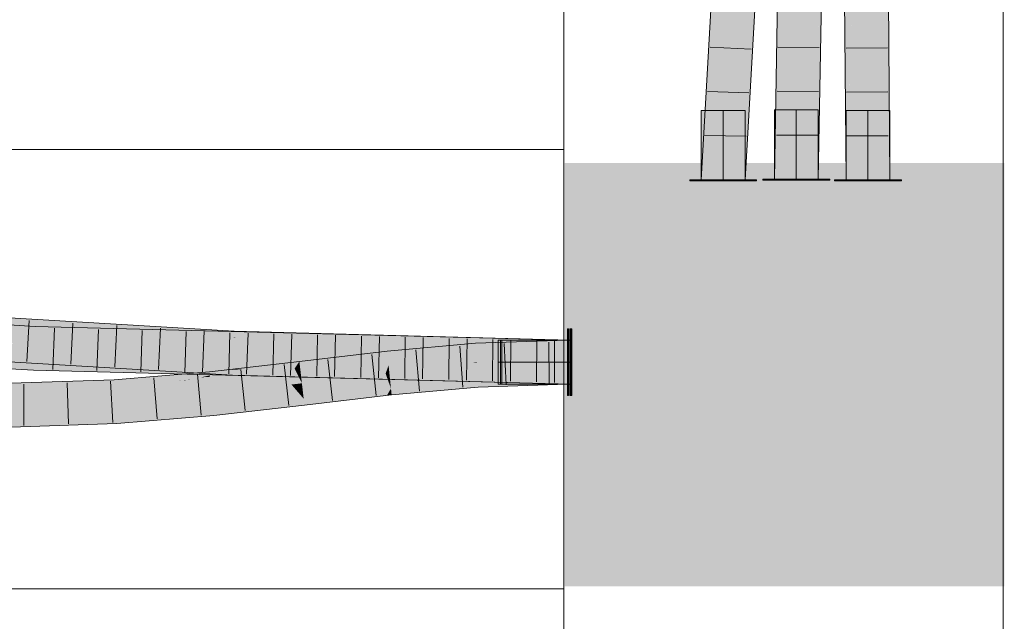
# Model space of a CAD drawing. Extents: x -620 to 300, y 62 to 1112.
# Tile 152 of 256: x 152.31 to 157.92, y 803 to 806.42. Entities that reach past the tile are written whole.
import ezdxf
from ezdxf.lldxf.tags import DXFTag

# ---------------------------------------------------------------- set-up
doc = ezdxf.new("R2010")
doc.units = 0
doc.layers.get('0').update_dxf_attribs({"lineweight": 13})
doc.layers.add('E_Detail_Linie_Text_Bem', color=7, linetype='Continuous', lineweight=13)
for name, color, linetype, lineweight, true_color in [('E_Leerrohr 25-A06G9S0I8I', 7, 'Continuous', 9, 0xff8000), ('E_Leerrohr 25-Shading', 7, 'Continuous', 9, 0xff8000), ('E_Leerrohr 32-A06G9S0K8I', 7, 'Continuous', 9, 0x00b300), ('E_Leerrohr 32-Shading', 7, 'Continuous', 9, 0x00b300), ('E_Leerrohr Umrandung-A06G9S0G8I', 7, 'Continuous', 9, 0xffffff)]:
    doc.layers.add(name, color=color, linetype=linetype, lineweight=lineweight, true_color=true_color)
tags = doc.linetypes.add('STRICHPUNKT2-A06G9S0J8I', pattern=[12.7, 6.35, -3.175, 0, -3.175]).pattern_tags.tags
tags[10:11] = [DXFTag(74, 4), DXFTag(75, 0), DXFTag(340, '0'), DXFTag(46, 0.0), DXFTag(50, 0.0), DXFTag(44, 0.0), DXFTag(45, 0.0)]
tags[8:9] = [DXFTag(74, 4), DXFTag(75, 0), DXFTag(340, '0'), DXFTag(46, 0.0), DXFTag(50, 0.0), DXFTag(44, 0.0), DXFTag(45, 0.0)]
tags[6:7] = [DXFTag(74, 4), DXFTag(75, 0), DXFTag(340, '0'), DXFTag(46, 0.0), DXFTag(50, 0.0), DXFTag(44, 0.0), DXFTag(45, 0.0)]
tags[4:5] = [DXFTag(74, 4), DXFTag(75, 0), DXFTag(340, '0'), DXFTag(46, 0.0), DXFTag(50, 0.0), DXFTag(44, 0.0), DXFTag(45, 0.0)]

# ---------------------------------------------------------------- blocks, each defined once
blk = doc.blocks.new('Shading-A06G9RJF8I', base_point=(235.1268, 776.6774))
at = {"layer": 'E_Leerrohr 25-Shading', "color": 31, "true_color": 0xfabd7f}
for points in [[(157.0534, 805.5122), (157.1418, 805.5122), (157.0334, 807.8804), (157.1218, 807.8818)], [(157.1385, 806.8439), (157.1218, 807.8818), (157.1418, 805.5122)], [(157.1525, 807.3177), (157.1932, 805.5122), (157.2102, 807.8832), (157.2301, 805.5122)], [(157.1778, 805.5122), (157.1369, 807.4707), (157.1598, 805.5122), (157.1385, 806.8439)], [(157.1932, 805.5122), (157.1525, 807.3177), (157.1778, 805.5122), (157.1515, 807.1514)], [(157.1778, 805.5122), (157.1515, 807.1514), (157.1497, 806.8571)], [(157.1598, 805.5122), (157.1385, 806.8439), (157.1418, 805.5122)], [(154.914, 804.4871), (154.9104, 804.5449), (154.5335, 804.511)], [(155.4314, 804.4744), (155.4314, 804.5629), (154.914, 804.4871), (154.9104, 804.5449)], [(154.4085, 804.4999), (153.9097, 804.4414), (154.4131, 804.4561), (153.91, 804.4389)], [(154.4085, 804.4999), (154.914, 804.4871), (154.5335, 804.511)], [(154.8807, 804.4713), (154.4085, 804.4999), (154.413, 804.4564)], [(154.4085, 804.4999), (154.8807, 804.4713), (154.914, 804.4871), (154.9149, 804.4724)], [(154.4131, 804.4561), (154.9151, 804.4692), (154.413, 804.4564), (154.8807, 804.4713)], [(154.4131, 804.4561), (154.4176, 804.4119), (154.9151, 804.4692), (154.9159, 804.4566)], [(154.8807, 804.4713), (154.9151, 804.4692), (154.9149, 804.4724)], [(155.4314, 804.4744), (154.914, 804.4871), (154.9151, 804.4692)], [(154.9151, 804.4692), (154.9159, 804.4566), (155.4314, 804.4744)], [(155.4314, 804.4744), (154.9159, 804.4566), (155.0495, 804.3729), (154.9209, 804.376)], [(155.4314, 804.4744), (155.0495, 804.3729), (155.4314, 804.386)], [(153.398, 804.3758), (153.7961, 804.4285), (153.3973, 804.3828)], [(153.398, 804.3758), (153.9007, 804.3925), (153.7961, 804.4285), (153.8811, 804.4322)], [(153.8811, 804.4322), (153.8783, 804.4379), (153.7961, 804.4285)], [(153.9097, 804.4414), (153.8783, 804.4379), (153.91, 804.4389)], [(153.9106, 804.4335), (153.91, 804.4389), (153.8811, 804.4322), (153.8783, 804.4379)], [(153.9153, 804.393), (153.9106, 804.4335), (153.9007, 804.3925), (153.8811, 804.4322)], [(154.3866, 804.4552), (153.91, 804.4389), (153.9106, 804.4335)], [(154.3963, 804.4095), (154.4131, 804.4561), (153.9106, 804.4335), (154.3866, 804.4552)], [(154.3963, 804.4095), (153.9106, 804.4335), (153.9153, 804.393)], [(153.9153, 804.393), (153.9199, 804.3536), (154.3963, 804.4095)], [(154.4151, 804.3567), (154.3963, 804.4095), (153.9205, 804.3479), (153.9199, 804.3536)], [(154.4131, 804.4561), (154.3963, 804.4095), (154.4176, 804.4119)], [(154.4176, 804.4119), (154.3963, 804.4095), (154.4181, 804.4077)], [(154.4181, 804.4077), (154.3963, 804.4095), (154.4233, 804.3568), (154.4151, 804.3567)], [(154.9159, 804.4566), (154.4176, 804.4119), (154.9209, 804.376), (154.4181, 804.4077)], [(154.9209, 804.376), (154.4181, 804.4077), (154.9213, 804.3684), (154.4233, 804.3568)], [(153.2785, 804.3729), (152.8542, 804.3372), (153.406, 804.2949), (152.8593, 804.2489)], [(153.3973, 804.3828), (153.2785, 804.3729), (153.398, 804.3758)], [(153.2785, 804.3729), (153.406, 804.2949), (153.398, 804.3758)], [(153.9199, 804.3536), (153.9007, 804.3925), (153.406, 804.2949), (153.398, 804.3758)], [(153.9199, 804.3536), (153.8603, 804.3468), (153.9205, 804.3479)], [(153.9007, 804.3925), (153.9199, 804.3536), (153.9153, 804.393)], [(154.4263, 804.324), (154.4267, 804.324), (153.9205, 804.3479), (154.4151, 804.3567)], [(154.4151, 804.3567), (154.4267, 804.324), (154.4233, 804.3568)], [(154.4233, 804.3568), (154.4267, 804.324), (154.9213, 804.3684)], [(154.9209, 804.376), (154.9213, 804.3684), (155.0495, 804.3729)], [(152.2634, 804.3173), (152.263, 804.2289), (152.8542, 804.3372), (152.8593, 804.2489)], [(153.9168, 804.2811), (153.8603, 804.3468), (153.4116, 804.2383), (153.406, 804.2949)], [(153.9205, 804.3479), (153.8603, 804.3468), (153.9281, 804.2821), (153.9168, 804.2811)], [(154.4263, 804.324), (153.9205, 804.3479), (153.9281, 804.2821)], [(153.93, 804.2658), (154.4263, 804.324), (153.9281, 804.2821)], [(152.8598, 804.2392), (152.2629, 804.1943), (152.4528, 804.1469), (152.2626, 804.1405)], [(152.8598, 804.2392), (152.8593, 804.2489), (152.2629, 804.1943), (152.263, 804.2139)], [(152.8593, 804.2489), (152.263, 804.2289), (152.263, 804.2139)], [(152.8598, 804.2392), (152.4528, 804.1469), (152.8627, 804.1885)], [(153.406, 804.2949), (152.8593, 804.2489), (153.4061, 804.2941), (152.8598, 804.2392)], [(153.4061, 804.2941), (152.8598, 804.2392), (153.4116, 804.2383), (152.8627, 804.1885)], [(153.93, 804.2658), (153.9168, 804.2811), (153.4147, 804.2069), (153.4116, 804.2383)], [(153.9168, 804.2811), (153.93, 804.2658), (153.9281, 804.2821)], [(152.4528, 804.1469), (152.8643, 804.1606), (152.8627, 804.1885)], [(152.8627, 804.1885), (152.8643, 804.1606), (153.4116, 804.2383), (153.4147, 804.2069)]]:
    blk.add_solid(points, dxfattribs=at)
at = {"layer": 'E_Leerrohr 25-Shading', "color": 43, "true_color": 0xd7ab7f}
for points in [[(157.2102, 807.8832), (157.2301, 805.5122), (157.2327, 807.8836), (157.2668, 805.5122)], [(157.2668, 805.5122), (157.2468, 807.8839), (157.2327, 807.8836)], [(157.026, 807.8803), (156.9968, 807.8799), (157.0321, 805.5122), (157.0168, 805.5122)], [(157.0288, 807.8804), (157.026, 807.8803), (157.0363, 805.5122), (157.0321, 805.5122)], [(157.0363, 805.5122), (157.0384, 805.5122), (157.0289, 807.8714), (157.0314, 807.6974)], [(157.0314, 807.6974), (157.0384, 805.5122), (157.0362, 807.3612), (157.0459, 805.5122)], [(157.0362, 807.3612), (157.0459, 805.5122), (157.0401, 807.0853), (157.0534, 805.5122)], [(154.9082, 804.5814), (154.4048, 804.5363), (154.5335, 804.511), (154.4085, 804.4999)], [(154.9082, 804.5814), (154.5335, 804.511), (154.909, 804.5687)], [(155.4314, 804.5994), (154.9082, 804.5814), (154.909, 804.5687)], [(155.4314, 804.5994), (154.909, 804.5687), (155.4314, 804.5629), (154.9104, 804.5449)], [(153.9055, 804.4778), (153.9097, 804.4414), (154.4048, 804.5363), (154.4085, 804.4999)], [(154.5335, 804.511), (154.9104, 804.5449), (154.909, 804.5687)], [(153.4904, 804.4161), (153.8783, 804.4379), (153.3937, 804.4193), (153.9055, 804.4778)], [(153.9055, 804.4778), (153.8783, 804.4379), (153.9097, 804.4414)], [(153.2376, 804.4061), (153.3945, 804.4107), (153.3129, 804.4125), (153.3943, 804.4135)], [(153.2799, 804.392), (153.3957, 804.3989), (153.2376, 804.4061), (153.3945, 804.4107)], [(153.3943, 804.4135), (153.3937, 804.4193), (153.3129, 804.4125)], [(153.4904, 804.4161), (153.3937, 804.4193), (153.3943, 804.4135)], [(153.3945, 804.4107), (153.4904, 804.4161), (153.3943, 804.4135)], [(153.3945, 804.4107), (153.3957, 804.3989), (153.7205, 804.4251)], [(153.4904, 804.4161), (153.3945, 804.4107), (153.5578, 804.4179)], [(153.7961, 804.4285), (153.7205, 804.4251), (153.3965, 804.391), (153.3957, 804.3989)], [(153.3965, 804.391), (153.3973, 804.3828), (153.7961, 804.4285)], [(153.7339, 804.4262), (153.8783, 804.4379), (153.525, 804.4171), (153.4904, 804.4161)], [(153.5578, 804.4179), (153.7205, 804.4251), (153.525, 804.4171), (153.7339, 804.4262)], [(153.7961, 804.4285), (153.8783, 804.4379), (153.7205, 804.4251)], [(152.8532, 804.354), (152.8525, 804.3666), (152.2635, 804.3393), (152.2636, 804.3526)], [(152.8536, 804.3476), (152.8532, 804.354), (152.2635, 804.3336), (152.2635, 804.3393)], [(152.8521, 804.3737), (152.2636, 804.3539), (152.8525, 804.3666), (152.2636, 804.3526)], [(153.035, 804.3891), (152.8521, 804.3737), (153.2799, 804.392), (152.8525, 804.3666)], [(153.3441, 804.3874), (153.3957, 804.3989), (152.8532, 804.354), (152.8525, 804.3666)], [(152.8536, 804.3476), (153.3441, 804.3874), (152.8532, 804.354)], [(152.8536, 804.3476), (153.2166, 804.3691), (153.3441, 804.3874), (153.2861, 804.3746)], [(153.2166, 804.3691), (152.8536, 804.3476), (152.8539, 804.3411)], [(153.2785, 804.3729), (153.2166, 804.3691), (152.8542, 804.3372), (152.8539, 804.3411)], [(153.2799, 804.392), (153.2376, 804.4061), (153.035, 804.3891)], [(153.2166, 804.3691), (153.2785, 804.3729), (153.2861, 804.3746)], [(153.2785, 804.3729), (153.3973, 804.3828), (153.2861, 804.3746), (153.3973, 804.3831)], [(153.3973, 804.3831), (153.3965, 804.391), (153.2861, 804.3746), (153.3441, 804.3874)], [(153.3965, 804.391), (153.3957, 804.3989), (153.3441, 804.3874)], [(154.9213, 804.3684), (154.4267, 804.324), (154.9215, 804.3653), (154.4303, 804.2899)], [(154.8376, 804.3524), (154.4303, 804.2899), (154.9236, 804.3318), (154.4305, 804.2876)], [(154.9215, 804.3653), (154.8376, 804.3524), (154.9217, 804.3619)], [(154.8376, 804.3524), (154.9236, 804.3318), (154.9217, 804.3619)], [(155.0495, 804.3729), (154.9213, 804.3684), (154.9215, 804.3653)], [(155.4296, 804.3859), (155.4314, 804.386), (154.9215, 804.3653), (155.0495, 804.3729)], [(154.9217, 804.3619), (155.0462, 804.3678), (154.9215, 804.3653), (154.9364, 804.3659)], [(154.9236, 804.3318), (155.4296, 804.3859), (154.9217, 804.3619)], [(155.4314, 804.386), (154.9236, 804.3318), (155.4314, 804.3494)], [(155.0462, 804.3678), (155.4296, 804.3859), (154.9364, 804.3659)], [(152.2635, 804.3234), (152.2634, 804.3173), (152.8542, 804.3372)], [(152.8536, 804.3476), (152.2635, 804.3336), (152.8539, 804.3411), (152.2635, 804.3314)], [(152.8539, 804.3411), (152.2635, 804.3314), (152.8542, 804.3372), (152.2635, 804.3234)], [(154.4267, 804.324), (153.93, 804.2658), (154.4035, 804.2845), (153.9342, 804.2294)], [(154.4267, 804.324), (154.4035, 804.2845), (154.4303, 804.2899)], [(153.4147, 804.2069), (153.4183, 804.1705), (153.93, 804.2658), (153.9342, 804.2294)], [(154.4035, 804.2845), (154.4305, 804.2876), (154.4303, 804.2899)], [(152.8643, 804.1606), (152.8665, 804.1241), (153.4147, 804.2069), (153.4183, 804.1705)], [(152.4528, 804.1469), (152.2626, 804.1405), (152.4554, 804.1104), (152.2625, 804.1039)], [(152.8643, 804.1606), (152.4528, 804.1469), (152.8665, 804.1241), (152.4554, 804.1104)]]:
    blk.add_solid(points, dxfattribs=at)
at = {"layer": 'E_Leerrohr 25-Shading', "color": 31, "true_color": 0xecb67f}
for points in [[(156.3171, 805.9062), (156.1921, 805.9062), (156.3171, 805.5122), (156.1921, 805.5122)], [(156.4421, 805.9062), (156.3171, 805.9062), (156.4421, 805.5122), (156.3171, 805.5122)], [(156.7338, 805.9106), (156.6088, 805.9106), (156.7338, 805.5166), (156.6088, 805.5166)], [(156.7927, 805.9106), (156.7338, 805.9106), (156.7943, 805.5166), (156.7338, 805.5166)], [(156.7943, 805.5166), (156.8483, 805.5166), (156.7927, 805.9106), (156.8453, 805.9106)], [(156.8483, 805.5166), (156.8588, 805.5166), (156.8453, 805.9106), (156.8588, 805.9106)], [(157.0793, 805.9062), (157.0168, 805.9062), (157.069, 805.5122), (157.0168, 805.5122)], [(157.0908, 805.5122), (157.1001, 805.9062), (157.069, 805.5122), (157.0793, 805.9062)], [(157.0908, 805.5122), (157.1162, 805.5122), (157.1001, 805.9062), (157.1228, 805.9062)], [(157.1162, 805.5122), (157.1418, 805.5122), (157.1228, 805.9062), (157.1418, 805.9062)], [(157.1523, 805.5122), (157.1496, 805.9062), (157.1418, 805.5122), (157.1441, 805.9062)], [(157.1441, 805.9062), (157.1418, 805.9062), (157.1418, 805.5122)], [(157.1629, 805.5122), (157.159, 805.9062), (157.1523, 805.5122), (157.1496, 805.9062)], [(157.1629, 805.5122), (157.1719, 805.5122), (157.159, 805.9062), (157.1676, 805.9062)], [(157.1719, 805.5122), (157.2668, 805.5122), (157.1676, 805.9062), (157.2668, 805.9062)], [(156.2062, 805.5122), (156.1271, 805.5122), (156.2064, 805.5062), (156.1271, 805.5062)], [(156.2587, 805.5062), (156.2585, 805.5122), (156.2064, 805.5062), (156.2062, 805.5122)], [(156.3171, 805.5062), (156.3171, 805.5122), (156.2587, 805.5062), (156.2585, 805.5122)], [(156.3414, 805.5122), (156.3171, 805.5122), (156.3413, 805.5062), (156.3171, 805.5062)], [(156.3413, 805.5062), (156.3496, 805.5062), (156.3414, 805.5122), (156.3496, 805.5122)], [(156.3496, 805.5062), (156.5071, 805.5062), (156.3496, 805.5122), (156.5071, 805.5122)], [(156.7338, 805.5166), (156.5438, 805.5166), (156.7338, 805.5106), (156.5438, 805.5106)], [(156.7663, 805.5166), (156.7338, 805.5166), (156.7663, 805.5106), (156.7338, 805.5106)], [(156.8403, 805.5106), (156.8403, 805.5166), (156.7663, 805.5106), (156.7663, 805.5166)], [(156.8403, 805.5106), (156.8943, 805.5106), (156.8403, 805.5166), (156.8942, 805.5166)], [(156.8942, 805.5166), (156.8943, 805.5106), (156.9203, 805.5166), (156.9204, 805.5106)], [(156.9204, 805.5106), (156.9238, 805.5106), (156.9203, 805.5166), (156.9238, 805.5166)], [(156.9581, 805.5122), (156.9518, 805.5122), (156.958, 805.5062), (156.9518, 805.5062)], [(156.958, 805.5062), (156.9726, 805.5062), (156.9581, 805.5122), (156.9727, 805.5122)], [(156.9726, 805.5062), (156.9797, 805.5062), (156.9727, 805.5122), (156.9798, 805.5122)], [(156.9797, 805.5062), (157.0052, 805.5062), (156.9798, 805.5122), (157.0053, 805.5122)], [(157.0053, 805.5122), (157.0052, 805.5062), (157.0308, 805.5122), (157.0307, 805.5062)], [(157.0307, 805.5062), (157.0427, 805.5062), (157.0308, 805.5122), (157.0428, 805.5122)], [(157.1418, 805.5062), (157.1418, 805.5122), (157.0427, 805.5062), (157.0428, 805.5122)], [(157.1827, 805.5122), (157.1418, 805.5122), (157.1828, 805.5062), (157.1418, 805.5062)], [(157.1827, 805.5122), (157.1828, 805.5062), (157.1983, 805.5122), (157.1983, 805.5062)], [(157.1983, 805.5062), (157.2089, 805.5062), (157.1983, 805.5122), (157.2088, 805.5122)], [(157.2088, 805.5122), (157.2089, 805.5062), (157.2178, 805.5122), (157.2179, 805.5062)], [(157.2179, 805.5062), (157.3317, 805.5062), (157.2178, 805.5122), (157.3317, 805.5122)], [(155.4374, 804.6644), (155.4314, 804.6644), (155.4374, 804.507), (155.4314, 804.507)], [(155.4509, 804.6644), (155.4449, 804.6644), (155.4509, 804.507), (155.4449, 804.507)], [(155.4569, 804.6644), (155.4509, 804.6644), (155.4569, 804.507), (155.4509, 804.507)], [(155.0374, 804.5994), (155.0374, 804.4744), (155.4314, 804.5994), (155.4314, 804.4744)], [(155.0509, 804.5994), (155.0509, 804.4744), (155.4449, 804.5994), (155.4449, 804.4744)], [(155.0569, 804.5994), (155.0569, 804.4744), (155.4509, 804.5994), (155.4509, 804.4744)], [(155.0374, 804.4744), (155.0374, 804.3494), (155.4314, 804.4744), (155.4314, 804.3494)], [(155.0509, 804.4744), (155.0509, 804.3494), (155.4449, 804.4744), (155.4449, 804.3494)], [(155.0569, 804.4744), (155.0569, 804.3494), (155.4509, 804.4744), (155.4509, 804.3494)], [(155.4314, 804.507), (155.4314, 804.4744), (155.4374, 804.507), (155.4374, 804.4744)], [(155.4374, 804.4744), (155.4314, 804.4744), (155.4374, 804.4285), (155.4314, 804.4285)], [(155.4449, 804.507), (155.4449, 804.4744), (155.4509, 804.507), (155.4509, 804.4744)], [(155.4509, 804.4744), (155.4449, 804.4744), (155.4509, 804.4287), (155.4449, 804.4286)], [(155.4509, 804.507), (155.4509, 804.4744), (155.4569, 804.507), (155.4569, 804.4744)], [(155.4569, 804.4744), (155.4509, 804.4744), (155.4569, 804.4288), (155.4509, 804.4287)], [(155.4314, 804.4285), (155.4314, 804.2845), (155.4374, 804.4285), (155.4374, 804.2845)], [(155.4449, 804.4286), (155.4449, 804.2845), (155.4509, 804.4287), (155.4509, 804.2845)], [(155.4509, 804.4287), (155.4509, 804.2845), (155.4569, 804.4288), (155.4569, 804.2845)]]:
    blk.add_solid(points, dxfattribs=at)
at = {"layer": 'E_Leerrohr 32-Shading', "color": 83, "true_color": 0x7fbd7f}
for points in [[(156.6732, 807.1476), (156.645, 806.7586), (156.6454, 805.5166), (156.6088, 805.5166)], [(156.8516, 806.8457), (156.857, 805.8415), (156.8687, 807.1423), (156.8574, 805.8718)], [(156.8588, 805.5166), (156.8711, 807.1422), (156.857, 805.8415)], [(156.8588, 805.5166), (156.8768, 806.5679), (156.8711, 807.1422), (156.8823, 807.1419)], [(156.2793, 807.025), (156.1921, 805.5122), (156.3158, 807.0213), (156.2805, 806.4099)], [(156.4916, 807.0035), (156.4187, 805.7411), (156.5281, 806.9999), (156.5071, 806.6371)], [(156.8266, 805.5166), (156.857, 805.8415), (156.837, 806.345), (156.8516, 806.8457)], [(156.837, 806.345), (156.8506, 806.8133), (156.8388, 806.4892), (156.8443, 806.8135)], [(156.8658, 806.8129), (156.8574, 805.8718), (156.8675, 806.8128)], [(156.6088, 805.5166), (156.645, 806.7586), (156.6245, 806.4375), (156.6273, 806.5156)], [(156.4187, 805.7411), (156.4055, 805.5122), (156.5071, 806.6371), (156.4421, 805.5122)], [(156.837, 806.345), (156.8388, 806.4892), (156.8354, 806.2915)], [(156.1921, 805.5122), (156.2287, 805.5122), (156.2805, 806.4099)], [(156.8266, 805.5166), (156.837, 806.345), (156.8222, 805.5166), (156.8354, 806.2915)], [(156.857, 805.8415), (156.8266, 805.5166), (156.8535, 805.5166)], [(156.8588, 805.5166), (156.857, 805.8415), (156.8535, 805.5166)], [(152.4004, 804.641), (152.402, 804.6776), (152.2211, 804.6518), (152.0143, 804.7009)], [(153.5333, 804.6131), (153.2865, 804.6644), (152.2308, 804.6906), (152.0239, 804.7396)], [(154.2972, 804.6039), (152.9142, 804.6644), (152.4004, 804.641), (152.402, 804.6776)], [(154.2972, 804.6039), (152.4004, 804.641), (154.3633, 804.5907)], [(155.4509, 804.5629), (155.4509, 804.5994), (153.8222, 804.6248), (152.9142, 804.6644)], [(153.5348, 804.6497), (153.2865, 804.6644), (153.5344, 804.6392)], [(153.2865, 804.6644), (153.5333, 804.6131), (153.5344, 804.6392)], [(154.2945, 804.6051), (153.5344, 804.6392), (154.3634, 804.5912), (153.5333, 804.6131)], [(155.015, 804.5795), (155.4449, 804.5994), (153.5344, 804.6392), (153.5348, 804.6497)], [(155.015, 804.5795), (153.5344, 804.6392), (153.9, 804.6229)], [(152.3929, 804.4634), (149.5383, 804.5994), (149.8229, 804.5823)], [(152.3929, 804.4634), (152.3929, 804.4644), (149.5383, 804.5994), (151.617, 804.511)], [(149.8229, 804.5823), (151.6878, 804.4702), (152.3929, 804.4634), (152.392, 804.4432)], [(155.4509, 804.5629), (153.8222, 804.6248), (155.4393, 804.5632)], [(153.8222, 804.6248), (154.9348, 804.576), (155.4393, 804.5632)], [(154.9419, 804.576), (155.015, 804.5795), (153.9, 804.6229)], [(154.9419, 804.576), (154.2945, 804.6051), (154.3634, 804.5912)], [(154.9348, 804.576), (154.2972, 804.6039), (154.3633, 804.5907)], [(155.015, 804.5795), (154.9419, 804.576), (155.4369, 804.563)], [(155.4449, 804.5629), (155.4449, 804.5994), (155.4369, 804.563), (155.015, 804.5795)], [(151.6899, 804.509), (153.5257, 804.4365), (151.6911, 804.5292), (152.8829, 804.4747)], [(152.8829, 804.4747), (152.2719, 804.511), (151.6911, 804.5292), (151.6915, 804.5355)], [(151.6878, 804.4702), (152.3914, 804.4278), (152.392, 804.4432)], [(153.5257, 804.4342), (153.5257, 804.4365), (151.9492, 804.4936), (151.6899, 804.509)], [(151.9492, 804.4936), (152.3286, 804.471), (153.5257, 804.4342), (153.5255, 804.4307)], [(152.3286, 804.471), (153.5242, 804.3999), (153.5255, 804.4307)], [(153.1033, 804.437), (152.3929, 804.4634), (152.392, 804.4432)], [(152.5026, 804.4615), (152.3929, 804.4644), (152.3929, 804.4634)], [(152.3929, 804.4634), (153.4292, 804.4379), (152.5026, 804.4615)], [(152.3929, 804.4634), (153.1033, 804.437), (153.4292, 804.4379), (153.5369, 804.4331)], [(152.3917, 804.4352), (152.3914, 804.4278), (153.2637, 804.431), (155.4509, 804.3494)], [(152.392, 804.4432), (152.3917, 804.4352), (153.1033, 804.437), (153.2637, 804.431)], [(153.5369, 804.4331), (153.1033, 804.437), (153.6265, 804.4292), (153.2637, 804.431)], [(153.2637, 804.431), (155.4509, 804.3494), (153.6265, 804.4292)], [(153.6529, 804.4321), (153.4292, 804.4379), (153.5369, 804.4331)], [(153.5254, 804.4286), (153.5242, 804.3999), (153.6491, 804.43), (155.4449, 804.3494)], [(153.5255, 804.4307), (153.5254, 804.4286), (153.5804, 804.4304)], [(153.5254, 804.4286), (153.6491, 804.43), (153.5804, 804.4304)], [(153.6491, 804.43), (153.5634, 804.4338), (153.5255, 804.4307), (153.5257, 804.4342)], [(153.6617, 804.4329), (153.5257, 804.4365), (153.5634, 804.4338), (153.5257, 804.4355)], [(153.5634, 804.4338), (153.5257, 804.4355), (153.5257, 804.4342)], [(153.5369, 804.4331), (153.6265, 804.4292), (153.6529, 804.4321), (153.7984, 804.4284)], [(153.5634, 804.4338), (153.6491, 804.43), (153.6617, 804.4329), (153.8049, 804.4291)], [(153.6265, 804.4292), (155.4509, 804.3494), (153.7984, 804.4284), (155.4509, 804.386)], [(153.6491, 804.43), (155.4449, 804.3494), (153.8049, 804.4291), (155.4449, 804.386)]]:
    blk.add_solid(points, dxfattribs=at)
at = {"layer": 'E_Leerrohr 32-Shading', "color": 83, "true_color": 0x7fd57f}
for points in [[(156.6732, 807.1476), (156.6454, 805.5166), (156.7142, 807.1465), (156.7338, 805.5166)], [(156.7879, 805.5166), (156.8031, 806.7927), (156.756, 806.817), (156.7639, 807.1255)], [(156.3426, 807.0186), (156.3158, 807.0213), (156.3171, 805.5122), (156.2805, 806.4099)], [(156.3171, 805.5122), (156.3821, 806.6384), (156.3426, 807.0186), (156.3885, 807.014)], [(156.4037, 807.0125), (156.3821, 806.6384), (156.4916, 807.0035), (156.4187, 805.7411)], [(156.7181, 806.8181), (156.7338, 805.5166), (156.7403, 806.8174)], [(156.7403, 806.8174), (156.7338, 805.5166), (156.756, 806.817)], [(156.7879, 805.5166), (156.756, 806.817), (156.7338, 805.5166)], [(156.8222, 805.5166), (156.8324, 806.5438), (156.7879, 805.5166), (156.8031, 806.7927)], [(156.3821, 806.6384), (156.3171, 805.5122), (156.4187, 805.7411), (156.4055, 805.5122)], [(156.8324, 806.5438), (156.8222, 805.5166), (156.8354, 806.2915)], [(156.8388, 806.4892), (156.8324, 806.5438), (156.8354, 806.2915)], [(156.2805, 806.4099), (156.2287, 805.5122), (156.3171, 805.5122)], [(152.2648, 804.5457), (152.3967, 804.5527), (149.4899, 804.639), (149.4953, 804.7273)], [(152.2671, 804.6409), (153.5333, 804.6131), (152.2308, 804.6906)], [(152.3967, 804.5527), (152.4004, 804.641), (152.2888, 804.5592), (152.2211, 804.6518)], [(152.2985, 804.598), (153.283, 804.5394), (152.2671, 804.6409), (153.3962, 804.5728)], [(152.2671, 804.6409), (152.4001, 804.6328), (153.5333, 804.6131), (153.5289, 804.6118)], [(152.9134, 804.5394), (153.6974, 804.5536), (152.3967, 804.5527), (152.4004, 804.641)], [(152.4001, 804.6328), (153.3962, 804.5728), (153.5289, 804.6118)], [(152.4004, 804.641), (153.6974, 804.5536), (154.3633, 804.5907), (154.3843, 804.5661)], [(152.2722, 804.5787), (152.2436, 804.5576), (153.1221, 804.5422)], [(152.2985, 804.598), (152.2722, 804.5787), (153.283, 804.5394), (153.1221, 804.5422)], [(155.4509, 804.5629), (154.9348, 804.576), (155.4509, 804.4744), (152.9134, 804.5394)], [(153.3962, 804.5728), (153.5312, 804.5646), (153.5289, 804.6118), (153.5332, 804.6118)], [(153.5332, 804.6118), (153.5333, 804.6131), (153.5289, 804.6118)], [(155.4449, 804.5629), (154.9419, 804.576), (153.5295, 804.5248), (153.5306, 804.5499)], [(153.5332, 804.6118), (153.5312, 804.5646), (154.3514, 804.5909)], [(153.5312, 804.5646), (153.7033, 804.553), (154.3634, 804.5912), (154.3852, 804.5657)], [(153.5333, 804.6131), (153.5332, 804.6118), (153.5663, 804.6109)], [(154.3634, 804.5912), (153.5333, 804.6131), (154.3514, 804.5909), (153.5663, 804.6109)], [(154.3843, 804.5661), (154.9348, 804.576), (154.3633, 804.5907)], [(154.3852, 804.5657), (154.9419, 804.576), (154.3634, 804.5912)], [(152.3943, 804.4974), (152.3963, 804.5433), (151.617, 804.511), (152.2648, 804.5457)], [(151.6933, 804.5671), (152.2719, 804.511), (153.1218, 804.5422), (153.5295, 804.5248)], [(152.3963, 804.5433), (152.3967, 804.5527), (152.2648, 804.5457)], [(153.5295, 804.5248), (152.2719, 804.511), (153.528, 804.4892)], [(152.3943, 804.4974), (155.4509, 804.4744), (152.3963, 804.5433), (152.9134, 804.5394)], [(152.9134, 804.5394), (152.3967, 804.5527), (152.3963, 804.5433)], [(153.5295, 804.5248), (153.283, 804.5394), (153.1218, 804.5422)], [(153.5306, 804.5499), (153.5312, 804.5646), (153.283, 804.5394), (153.3962, 804.5728)], [(153.283, 804.5394), (153.5295, 804.5248), (153.5306, 804.5499)], [(155.4449, 804.4744), (153.5295, 804.5248), (153.528, 804.4892)], [(155.4449, 804.5629), (153.5295, 804.5248), (155.4449, 804.4744)], [(153.5306, 804.5499), (153.7033, 804.553), (153.5312, 804.5646)], [(151.617, 804.511), (152.3929, 804.4644), (152.3943, 804.4974)], [(153.528, 804.4892), (152.2719, 804.511), (153.527, 804.4667), (152.8829, 804.4747)], [(152.3943, 804.4974), (152.3929, 804.4644), (153.111, 804.4643), (152.5026, 804.4615)], [(152.3943, 804.4974), (153.111, 804.4643), (152.6414, 804.4955)], [(152.5026, 804.4615), (153.4292, 804.4379), (155.4227, 804.4747), (155.4509, 804.4744)], [(153.111, 804.4643), (155.4227, 804.4747), (152.6414, 804.4955)], [(152.8829, 804.4747), (153.5257, 804.4365), (153.527, 804.4667)], [(153.527, 804.4667), (153.5258, 804.4388), (155.4251, 804.4746), (155.4449, 804.4744)], [(153.528, 804.4892), (153.527, 804.4667), (155.4251, 804.4746)], [(155.4509, 804.386), (155.4509, 804.4744), (153.6529, 804.4321), (154.3612, 804.4547)], [(155.4449, 804.386), (155.4449, 804.4744), (153.6617, 804.4329), (154.3092, 804.4534)], [(154.3612, 804.4547), (153.4292, 804.4379), (153.6529, 804.4321)], [(154.3092, 804.4534), (153.5258, 804.4388), (153.6617, 804.4329), (153.5257, 804.4365)]]:
    blk.add_solid(points, dxfattribs=at)
blk = doc.blocks.new('Referenz-A06G9S0M8I')
at = {"layer": 'E_Detail_Linie_Text_Bem', "linetype": 'Continuous', "ltscale": 0.13}
for p, q in [((157.9115, 825.6139), (157.9115, 776.4338)), ((155.4115, 804.6338), (155.4115, 816.4338)), ((121.3115, 805.6838), (155.4115, 805.6838)), ((155.4115, 805.6838), (155.4115, 803.1838)), ((155.4115, 804.4338), (155.4115, 804.6338)), ((155.4115, 776.4338), (155.4115, 804.4338)), ((155.4115, 803.1838), (127.4115, 803.1838))]:
    blk.add_line(p, q, dxfattribs=at)
at = {"layer": 'E_Leerrohr 25-A06G9S0I8I', "linetype": 'Continuous', "ltscale": 0.13}
for p, q in [((157.2667, 805.5122), (157.2468, 807.8838)), ((157.0167, 805.5122), (156.9968, 807.8799)), ((157.2529, 806.2628), (157.0179, 806.2616)), ((157.255, 806.0126), (157.02, 806.0118)), ((156.1921, 805.9062), (156.1921, 805.5122)), ((156.2653, 805.9062), (156.1921, 805.9062)), ((156.3689, 805.9062), (156.2653, 805.9062)), ((156.4421, 805.9062), (156.3689, 805.9062)), ((156.4421, 805.5122), (156.4421, 805.9062)), ((156.6088, 805.9106), (156.6088, 805.5166)), ((156.682, 805.9106), (156.6088, 805.9106)), ((156.7856, 805.9106), (156.682, 805.9106)), ((156.8588, 805.9106), (156.7856, 805.9106)), ((156.8588, 805.5166), (156.8588, 805.9106)), ((157.0167, 805.9062), (157.0167, 805.5122)), ((157.09, 805.9062), (157.0167, 805.9062)), ((157.1935, 805.9062), (157.09, 805.9062)), ((157.2667, 805.9062), (157.1935, 805.9062)), ((157.2667, 805.5122), (157.2667, 805.9062)), ((157.2571, 805.7624), (157.0221, 805.762)), ((156.1271, 805.5122), (156.1271, 805.5062)), ((156.2384, 805.5122), (156.1271, 805.5122)), ((156.2384, 805.5062), (156.1271, 805.5062)), ((156.2653, 805.5122), (156.1921, 805.5122)), ((156.3958, 805.5122), (156.2384, 805.5122)), ((156.3958, 805.5062), (156.2384, 805.5062)), ((156.3689, 805.5122), (156.2653, 805.5122)), ((156.4421, 805.5122), (156.3689, 805.5122)), ((156.5071, 805.5122), (156.3958, 805.5122)), ((156.5071, 805.5062), (156.3958, 805.5062)), ((156.5071, 805.5062), (156.5071, 805.5122)), ((156.5438, 805.5166), (156.5438, 805.5106)), ((156.6551, 805.5166), (156.5438, 805.5166)), ((156.6551, 805.5106), (156.5438, 805.5106)), ((156.682, 805.5166), (156.6088, 805.5166)), ((156.8125, 805.5166), (156.6551, 805.5166)), ((156.8125, 805.5106), (156.6551, 805.5106)), ((156.7856, 805.5166), (156.682, 805.5166)), ((156.8588, 805.5166), (156.7856, 805.5166)), ((156.9238, 805.5166), (156.8125, 805.5166)), ((156.9238, 805.5106), (156.8125, 805.5106)), ((156.9238, 805.5106), (156.9238, 805.5166)), ((156.9517, 805.5122), (156.9517, 805.5062)), ((157.063, 805.5122), (156.9517, 805.5122)), ((157.063, 805.5062), (156.9517, 805.5062)), ((157.09, 805.5122), (157.0167, 805.5122)), ((157.2667, 805.5122), (157.0167, 805.5122)), ((157.2204, 805.5122), (157.063, 805.5122)), ((157.2204, 805.5062), (157.063, 805.5062)), ((157.1935, 805.5122), (157.09, 805.5122)), ((157.2667, 805.5122), (157.1935, 805.5122)), ((157.3317, 805.5122), (157.2204, 805.5122)), ((157.3317, 805.5062), (157.2204, 805.5062)), ((157.3317, 805.5062), (157.3317, 805.5122)), ((155.4374, 804.6645), (155.4314, 804.6645)), ((155.4314, 804.6645), (155.4314, 804.5532)), ((155.4374, 804.6645), (155.4374, 804.5532)), ((155.4509, 804.6645), (155.4449, 804.6645)), ((155.4449, 804.6645), (155.4449, 804.5532)), ((155.4509, 804.6645), (155.4509, 804.5532)), ((155.4569, 804.6645), (155.4509, 804.6645)), ((155.4509, 804.6645), (155.4509, 804.5532)), ((155.4569, 804.6645), (155.4569, 804.5532)), ((154.4048, 804.5363), (154.9082, 804.5814)), ((154.9082, 804.5814), (155.4314, 804.5995)), ((155.4314, 804.5995), (155.0374, 804.5995)), ((155.0374, 804.5995), (155.0374, 804.5262)), ((155.4449, 804.5995), (155.0509, 804.5995)), ((155.0509, 804.5995), (155.0509, 804.5262)), ((155.4509, 804.5995), (155.0569, 804.5995)), ((155.0569, 804.5995), (155.0569, 804.5262)), ((155.0815, 804.3448), (155.0716, 804.5796)), ((155.3279, 804.3533), (155.3249, 804.5883)), ((155.4314, 804.5995), (155.4314, 804.5262)), ((155.4314, 804.3495), (155.4314, 804.5995)), ((155.4449, 804.5995), (155.4449, 804.5262)), ((155.4509, 804.5995), (155.4509, 804.5262)), ((153.9055, 804.4778), (154.4048, 804.5363)), ((154.5885, 804.3093), (154.5675, 804.5434)), ((154.8351, 804.3314), (154.8189, 804.5659)), ((155.0374, 804.5262), (155.0374, 804.4227)), ((155.0509, 804.5262), (155.0509, 804.4227)), ((155.0569, 804.5262), (155.0569, 804.4227)), ((155.4314, 804.5532), (155.4314, 804.3958)), ((155.4314, 804.5262), (155.4314, 804.4227)), ((155.4374, 804.5532), (155.4374, 804.3958)), ((155.4449, 804.5532), (155.4449, 804.3958)), ((155.4449, 804.5262), (155.4449, 804.4227)), ((155.4509, 804.5532), (155.4509, 804.3958)), ((155.4509, 804.5532), (155.4509, 804.3958)), ((155.4509, 804.5262), (155.4509, 804.4227)), ((155.4569, 804.5532), (155.4569, 804.3958)), ((153.3937, 804.4193), (153.9055, 804.4778)), ((154.094, 804.2557), (154.0679, 804.4893)), ((154.3416, 804.2847), (154.3169, 804.5184)), ((152.8521, 804.3737), (153.3937, 804.4193)), ((153.5965, 804.1984), (153.572, 804.4321)), ((153.8458, 804.2269), (153.8194, 804.4604)), ((155.0374, 804.4227), (155.0374, 804.3495)), ((155.0509, 804.4227), (155.0509, 804.3495)), ((155.0569, 804.4227), (155.0569, 804.3495)), ((155.4314, 804.4227), (155.4314, 804.3495)), ((155.4449, 804.4227), (155.4449, 804.3495)), ((155.4509, 804.4227), (155.4509, 804.3495)), ((152.2636, 804.3539), (152.8521, 804.3737)), ((152.5909, 804.1223), (152.584, 804.3572)), ((152.8438, 804.1308), (152.8308, 804.3655)), ((153.0953, 804.1508), (153.0778, 804.3852)), ((153.3466, 804.172), (153.3247, 804.406)), ((155.4314, 804.3958), (155.4314, 804.2845)), ((155.4374, 804.3958), (155.4374, 804.2845)), ((155.4449, 804.3958), (155.4449, 804.2845)), ((155.4509, 804.3958), (155.4509, 804.2845)), ((155.4509, 804.3958), (155.4509, 804.2845)), ((155.4569, 804.3958), (155.4569, 804.2845)), ((152.338, 804.1139), (152.3372, 804.3489)), ((154.4305, 804.2876), (154.9236, 804.3319)), ((154.9236, 804.3319), (155.4314, 804.3495)), ((155.0374, 804.3495), (155.4314, 804.3495)), ((155.0509, 804.3495), (155.4449, 804.3495)), ((155.0569, 804.3495), (155.4509, 804.3495)), ((153.9342, 804.2295), (154.4305, 804.2876)), ((155.4314, 804.2845), (155.4374, 804.2845)), ((155.4449, 804.2845), (155.4509, 804.2845)), ((155.4509, 804.2845), (155.4569, 804.2845)), ((153.4183, 804.1705), (153.9342, 804.2295)), ((152.8665, 804.1241), (153.4183, 804.1705)), ((152.2625, 804.1039), (152.8665, 804.1241))]:
    blk.add_line(p, q, dxfattribs=at)
at = {"layer": 'E_Leerrohr 25-A06G9S0I8I', "linetype": 'STRICHPUNKT2-A06G9S0J8I', "lineweight": 5, "ltscale": 0.13}
for p, q in [((156.3171, 805.5122), (156.3171, 805.9062)), ((156.7338, 805.5166), (156.7338, 805.9106)), ((157.1417, 805.5122), (157.1417, 805.9062)), ((155.4314, 804.4745), (155.0374, 804.4745)), ((155.4449, 804.4745), (155.0509, 804.4745)), ((155.4509, 804.4745), (155.0569, 804.4745))]:
    blk.add_line(p, q, dxfattribs=at)
at = {"layer": 'E_Leerrohr 32-A06G9S0K8I', "linetype": 'Continuous', "ltscale": 0.13}
for p, q in [((156.6088, 805.5166), (156.6366, 807.1486)), ((156.8588, 805.5166), (156.8866, 807.1418)), ((156.1921, 805.5122), (156.2793, 807.025)), ((156.4421, 805.5122), (156.5281, 806.9999)), ((156.4777, 806.2551), (156.243, 806.2668)), ((156.8641, 806.265), (156.6291, 806.2679)), ((156.4634, 806.0074), (156.2285, 806.0153)), ((156.8598, 806.0155), (156.6248, 806.0175)), ((156.449, 805.7598), (156.214, 805.7637)), ((156.8556, 805.7661), (156.6206, 805.767)), ((156.4421, 805.5122), (156.1921, 805.5122)), ((156.8588, 805.5166), (156.6088, 805.5166)), ((149.5029, 804.852), (152.402, 804.6776)), ((151.7045, 804.7586), (153.5348, 804.6497)), ((152.3545, 804.477), (152.3669, 804.7117)), ((152.6043, 804.4621), (152.6162, 804.6968)), ((152.402, 804.6776), (155.4509, 804.5995)), ((152.5022, 804.4325), (152.5118, 804.6673)), ((152.7525, 804.426), (152.7613, 804.6609)), ((152.8541, 804.4473), (152.8655, 804.682)), ((153.0029, 804.4196), (153.0108, 804.6545)), ((153.1039, 804.4324), (153.1148, 804.6672)), ((153.2532, 804.4132), (153.2604, 804.6481)), ((153.3538, 804.4176), (153.3641, 804.6523)), ((153.5035, 804.4068), (153.5099, 804.6417)), ((153.5348, 804.6497), (155.4449, 804.5995)), ((153.6038, 804.4053), (153.6134, 804.6401)), ((153.7538, 804.4004), (153.7594, 804.6353)), ((153.8544, 804.3987), (153.8626, 804.6336)), ((149.4876, 804.6025), (152.3914, 804.4278)), ((154.0042, 804.394), (154.0089, 804.6289)), ((154.1049, 804.3921), (154.1119, 804.627)), ((154.2545, 804.3876), (154.2584, 804.6225)), ((154.3555, 804.3855), (154.3612, 804.6205)), ((154.5048, 804.3812), (154.5079, 804.6161)), ((154.6061, 804.379), (154.6104, 804.6139)), ((154.7551, 804.3748), (154.7574, 804.6097)), ((154.8566, 804.3724), (154.8597, 804.6074)), ((155.0055, 804.3684), (155.0069, 804.6033)), ((155.1072, 804.3658), (155.109, 804.6008)), ((155.2558, 804.3619), (155.2564, 804.5969)), ((155.3578, 804.3592), (155.3582, 804.5942)), ((155.4449, 804.3495), (155.4449, 804.5995)), ((155.4509, 804.3495), (155.4509, 804.5995)), ((151.6899, 804.509), (153.5242, 804.3999)), ((152.3914, 804.4278), (155.4509, 804.3495)), ((153.5242, 804.3999), (155.4449, 804.3495))]:
    blk.add_line(p, q, dxfattribs=at)
at = {"layer": 'E_Leerrohr Umrandung-A06G9S0G8I', "color": 1, "linetype": 'Continuous', "ltscale": 0.13, "true_color": 0xff0000}
blk.add_solid([(155.4145, 803.1972), (155.4145, 805.6084), (157.9176, 803.1972), (157.9176, 805.6084)], dxfattribs=at)

msp = doc.modelspace()

# ---------------------------------------------------------------- block references
at = {"color": 8, "lineweight": 25, "ltscale": 0.25, "true_color": 0x808080}
msp.add_blockref('Referenz-A06G9S0M8I', (0, 0), dxfattribs=at)
msp.add_blockref('Shading-A06G9RJF8I', (235.1268, 776.6774))

doc.saveas('drawing.dxf')
